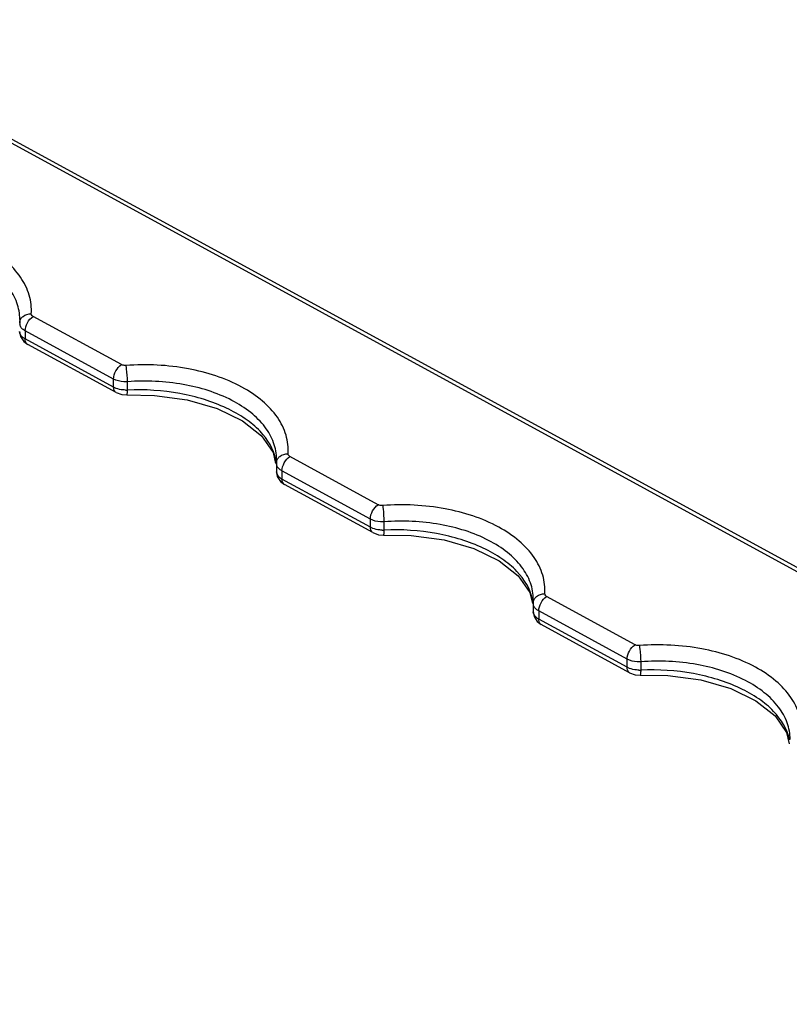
# Model space of a CAD drawing. Header units: inches. Extents: x 0 to 34, y 0 to 22.
# Tile 42 of 124: x 18.6 to 19.9, y 3.7 to 5.4. Entities that reach past the tile are written whole.
import ezdxf

# ---------------------------------------------------------------- set-up
doc = ezdxf.new("R2010")
doc.units = ezdxf.units.IN
doc.header["$LTSCALE"] = 1.87
doc.header["$MEASUREMENT"] = 0
doc.layers.get('0').update_dxf_attribs({"linetype": 'CONTINUOUS'})

msp = doc.modelspace()

# ---------------------------------------------------------------- linework, layer by layer
at = {"color": 7, "linetype": 'CONTINUOUS'}
for p, q in [((21.2397, 3.7281), (18.2339, 5.3667)), ((21.2403, 3.7208), (18.2381, 5.3575)), ((18.6141, 4.8607), (18.614, 4.859)), ((18.6143, 4.8655), (18.6141, 4.8607)), ((18.6141, 4.8607), (18.6141, 4.8607)), ((18.6143, 4.8656), (18.6143, 4.8657)), ((18.7843, 4.7901), (18.6365, 4.8707)), ((18.6233, 4.8466), (18.6233, 4.833)), ((18.7711, 4.766), (18.6233, 4.8466)), ((18.6209, 4.8289), (18.6274, 4.824)), ((18.7711, 4.7524), (18.6233, 4.833)), ((18.7752, 4.7434), (18.6274, 4.824)), ((18.7711, 4.7524), (18.7711, 4.766)), ((18.7944, 4.7477), (18.7944, 4.7615)), ((18.7752, 4.7505), (18.7711, 4.7524)), ((18.7752, 4.7434), (18.7847, 4.74)), ((18.7847, 4.74), (18.7932, 4.7394)), ((19.038, 4.6434), (19.0421, 4.6247)), ((19.0435, 4.6267), (19.0434, 4.625)), ((19.0437, 4.6314), (19.0435, 4.6266)), ((19.0435, 4.6266), (19.0435, 4.6267)), ((19.0437, 4.6315), (19.0437, 4.6316)), ((19.2137, 4.556), (19.0659, 4.6366)), ((19.0434, 4.625), (19.0434, 4.6112)), ((19.0527, 4.6125), (19.0527, 4.5989)), ((19.2005, 4.5319), (19.0527, 4.6125)), ((19.0503, 4.5948), (19.0568, 4.5899)), ((19.2005, 4.5183), (19.0527, 4.5989)), ((19.2046, 4.5093), (19.0568, 4.5899)), ((19.2005, 4.5183), (19.2005, 4.5319)), ((19.2238, 4.5137), (19.2238, 4.5274)), ((19.2046, 4.5164), (19.2005, 4.5183)), ((19.2046, 4.5093), (19.2141, 4.5059)), ((19.2141, 4.5059), (19.2226, 4.5053)), ((19.4674, 4.4093), (19.4715, 4.3906)), ((19.4731, 4.3974), (19.4729, 4.3925)), ((19.4731, 4.3974), (19.4731, 4.3975)), ((19.6431, 4.3219), (19.4952, 4.4025)), ((19.4729, 4.3926), (19.4728, 4.3909)), ((19.4728, 4.3909), (19.4728, 4.3771)), ((19.4729, 4.3925), (19.4729, 4.3926)), ((19.4821, 4.3784), (19.4821, 4.3648)), ((19.6299, 4.2978), (19.4821, 4.3784)), ((19.6299, 4.2842), (19.4821, 4.3648)), ((19.4796, 4.3607), (19.4862, 4.3558)), ((19.634, 4.2752), (19.4862, 4.3558)), ((19.6299, 4.2842), (19.6299, 4.2978)), ((19.6339, 4.2824), (19.6299, 4.2842)), ((19.6532, 4.2796), (19.6532, 4.2933)), ((19.634, 4.2752), (19.6435, 4.2718)), ((19.6435, 4.2718), (19.652, 4.2712)), ((19.8967, 4.1752), (19.9009, 4.1565))]:
    msp.add_line(p, q, dxfattribs=at)
for points in [[(18.614, 4.8453), (18.6155, 4.8372), (18.6209, 4.8289)], [(18.7932, 4.7394), (18.8393, 4.7388), (18.8944, 4.7312), (18.9443, 4.7167), (18.9865, 4.6963), (19.0186, 4.6711), (19.038, 4.6434)], [(19.0434, 4.6113), (19.0449, 4.6031), (19.0503, 4.5948)], [(19.2226, 4.5053), (19.2687, 4.5047), (19.3237, 4.4971), (19.3737, 4.4827), (19.4159, 4.4622), (19.4479, 4.437), (19.4674, 4.4093)], [(19.4728, 4.3772), (19.4743, 4.369), (19.4796, 4.3607)], [(19.652, 4.2712), (19.6981, 4.2706), (19.7531, 4.263), (19.8031, 4.2486), (19.8453, 4.2281), (19.8773, 4.203), (19.8967, 4.1752)]]:
    msp.add_lwpolyline(points, dxfattribs=at)
for centre, radius, start, end in [((18.6243, 4.8591), 0.0102, 180.0844, 192.712), ((18.7916, 4.7991), 0.0514, 269.1313, 273.0499), ((18.9698, 4.6173), 0.0739, 7.1695, 10.8534), ((18.9709, 4.6174), 0.0728, 5.8513, 7.1627), ((19.0537, 4.625), 0.0102, 180.0844, 192.712), ((19.221, 4.565), 0.0514, 269.1313, 273.0499), ((19.3992, 4.3832), 0.0739, 7.1695, 10.8534), ((19.4003, 4.3833), 0.0728, 5.8513, 7.1627), ((19.483, 4.3909), 0.0102, 180.0844, 192.712), ((19.6504, 4.3309), 0.0514, 269.1313, 273.0499)]:
    msp.add_arc(centre, radius, start, end, dxfattribs=at)
for points, knots in [([(18.6334, 4.8752), (18.6342, 4.8856), (18.6317, 4.9075), (18.6163, 4.9382), (18.5905, 4.9655), (18.542, 4.9975), (18.4643, 5.0221), (18.3973, 5.0253), (18.3626, 5.0228)], [0, 0, 0, 0, 0.091653, 0.188693, 0.296593, 0.417692, 0.695188, 1, 1, 1, 1]), ([(18.6143, 4.8657), (18.6143, 4.8752), (18.6107, 4.8948), (18.5952, 4.9219), (18.5709, 4.9459), (18.5265, 4.9739), (18.4563, 4.9953), (18.3961, 4.998), (18.365, 4.9956)], [0, 0, 0, 0, 0.091662, 0.189584, 0.298512, 0.420245, 0.697282, 1, 1, 1, 1]), ([(18.6166, 4.8676), (18.6175, 4.8688), (18.6219, 4.8733), (18.6286, 4.8752), (18.6334, 4.8752)], [0, 0, 0, 0, 0.235087, 1, 1, 1, 1]), ([(18.6365, 4.8707), (18.636, 4.871), (18.6344, 4.8719), (18.6333, 4.8738), (18.6334, 4.8752)], [0, 0, 0, 0, 0.297069, 1, 1, 1, 1]), ([(18.6233, 4.8466), (18.6233, 4.8513), (18.6264, 4.8606), (18.6325, 4.8682), (18.6365, 4.8707)], [0, 0, 0, 0, 0.500107, 1, 1, 1, 1]), ([(18.6233, 4.833), (18.6219, 4.8337), (18.6175, 4.8365), (18.614, 4.8416), (18.614, 4.8453)], [0, 0, 0, 0, 0.298387, 1, 1, 1, 1]), ([(18.6233, 4.8466), (18.6226, 4.8469), (18.6202, 4.8484), (18.6181, 4.8502), (18.6168, 4.8518)], [0, 0, 0, 0, 0.270273, 1, 1, 1, 1]), ([(18.6274, 4.824), (18.6267, 4.8243), (18.624, 4.8265), (18.6233, 4.8303), (18.6233, 4.833)], [0, 0, 0, 0, 0.217854, 1, 1, 1, 1]), ([(18.7711, 4.766), (18.7711, 4.7707), (18.7742, 4.78), (18.7803, 4.7876), (18.7843, 4.7901)], [0, 0, 0, 0, 0.500107, 1, 1, 1, 1]), ([(18.792, 4.7887), (18.79, 4.7885), (18.7873, 4.7888), (18.7848, 4.7898), (18.7843, 4.7901)], [0, 0, 0, 0, 0.769895, 1, 1, 1, 1]), ([(19.0628, 4.6411), (19.0636, 4.6515), (19.0611, 4.6734), (19.0457, 4.7041), (19.0198, 4.7314), (18.9714, 4.7634), (18.8937, 4.788), (18.8267, 4.7913), (18.792, 4.7887)], [0, 0, 0, 0, 0.091653, 0.188693, 0.296593, 0.417692, 0.695188, 1, 1, 1, 1]), ([(18.7944, 4.7615), (18.7942, 4.7687), (18.7935, 4.7778), (18.7924, 4.7868), (18.792, 4.7887)], [0, 0, 0, 0, 0.793965, 1, 1, 1, 1]), ([(18.7944, 4.7615), (18.7923, 4.7614), (18.7843, 4.7614), (18.7763, 4.7632), (18.7711, 4.766)], [0, 0, 0, 0, 0.265032, 1, 1, 1, 1]), ([(19.0437, 4.6316), (19.0437, 4.6411), (19.0401, 4.6607), (19.0246, 4.6878), (19.0003, 4.7118), (18.9558, 4.7398), (18.8857, 4.7612), (18.8254, 4.7639), (18.7944, 4.7615)], [0, 0, 0, 0, 0.091662, 0.189584, 0.298512, 0.420245, 0.697282, 1, 1, 1, 1]), ([(18.7752, 4.7434), (18.7746, 4.7437), (18.7719, 4.7459), (18.7711, 4.7497), (18.7711, 4.7524)], [0, 0, 0, 0, 0.217852, 1, 1, 1, 1]), ([(18.7909, 4.7477), (18.7895, 4.7477), (18.7842, 4.748), (18.7789, 4.7491), (18.7752, 4.7505)], [0, 0, 0, 0, 0.259323, 1, 1, 1, 1]), ([(18.7932, 4.7394), (18.7935, 4.7394), (18.7938, 4.7404), (18.7942, 4.7429), (18.7943, 4.7457), (18.7944, 4.7477)], [0, 0, 0, 0, 0.082905, 0.281562, 1, 1, 1, 1]), ([(19.0424, 4.6312), (19.039, 4.6489), (19.0226, 4.6752), (18.9908, 4.7011), (18.9591, 4.7188), (18.9223, 4.7328), (18.8673, 4.7461), (18.8236, 4.7489), (18.7944, 4.7477)], [0, 0, 0, 0, 0.185713, 0.29678, 0.420654, 0.555922, 0.699972, 1, 1, 1, 1]), ([(19.046, 4.6335), (19.0469, 4.6347), (19.0513, 4.6392), (19.058, 4.6411), (19.0628, 4.6411)], [0, 0, 0, 0, 0.235087, 1, 1, 1, 1]), ([(19.0527, 4.6125), (19.0527, 4.6172), (19.0558, 4.6265), (19.0619, 4.6341), (19.0659, 4.6366)], [0, 0, 0, 0, 0.500107, 1, 1, 1, 1]), ([(19.0659, 4.6366), (19.0654, 4.6369), (19.0638, 4.6379), (19.0627, 4.6398), (19.0628, 4.6411)], [0, 0, 0, 0, 0.297069, 1, 1, 1, 1]), ([(19.0527, 4.5989), (19.0513, 4.5996), (19.0469, 4.6024), (19.0434, 4.6075), (19.0434, 4.6112)], [0, 0, 0, 0, 0.298387, 1, 1, 1, 1]), ([(19.0527, 4.6125), (19.052, 4.6129), (19.0496, 4.6143), (19.0475, 4.6161), (19.0462, 4.6177)], [0, 0, 0, 0, 0.270273, 1, 1, 1, 1]), ([(19.0568, 4.5899), (19.0561, 4.5902), (19.0534, 4.5924), (19.0527, 4.5962), (19.0527, 4.5989)], [0, 0, 0, 0, 0.217854, 1, 1, 1, 1]), ([(19.2005, 4.5319), (19.2005, 4.5366), (19.2036, 4.5459), (19.2097, 4.5535), (19.2137, 4.556)], [0, 0, 0, 0, 0.500107, 1, 1, 1, 1]), ([(19.2214, 4.5546), (19.2194, 4.5544), (19.2167, 4.5547), (19.2142, 4.5557), (19.2137, 4.556)], [0, 0, 0, 0, 0.769895, 1, 1, 1, 1]), ([(19.4922, 4.407), (19.4929, 4.4174), (19.4905, 4.4393), (19.475, 4.47), (19.4492, 4.4973), (19.4008, 4.5293), (19.323, 4.554), (19.2561, 4.5572), (19.2214, 4.5546)], [0, 0, 0, 0, 0.091653, 0.188693, 0.296593, 0.417692, 0.695188, 1, 1, 1, 1]), ([(19.2238, 4.5274), (19.2236, 4.5346), (19.2229, 4.5437), (19.2218, 4.5527), (19.2214, 4.5546)], [0, 0, 0, 0, 0.793965, 1, 1, 1, 1]), ([(19.2238, 4.5274), (19.2217, 4.5273), (19.2137, 4.5273), (19.2056, 4.5291), (19.2005, 4.5319)], [0, 0, 0, 0, 0.265032, 1, 1, 1, 1]), ([(19.4731, 4.3975), (19.4731, 4.407), (19.4695, 4.4266), (19.454, 4.4537), (19.4297, 4.4777), (19.3852, 4.5057), (19.3151, 4.5271), (19.2548, 4.5298), (19.2238, 4.5274)], [0, 0, 0, 0, 0.091662, 0.189584, 0.298512, 0.420245, 0.697282, 1, 1, 1, 1]), ([(19.2046, 4.5093), (19.2039, 4.5096), (19.2013, 4.5118), (19.2005, 4.5156), (19.2005, 4.5183)], [0, 0, 0, 0, 0.217852, 1, 1, 1, 1]), ([(19.2203, 4.5136), (19.2189, 4.5136), (19.2136, 4.5139), (19.2082, 4.515), (19.2046, 4.5164)], [0, 0, 0, 0, 0.259323, 1, 1, 1, 1]), ([(19.2226, 4.5053), (19.2229, 4.5053), (19.2232, 4.5063), (19.2236, 4.5088), (19.2237, 4.5116), (19.2238, 4.5137)], [0, 0, 0, 0, 0.082905, 0.281562, 1, 1, 1, 1]), ([(19.4718, 4.3971), (19.4684, 4.4149), (19.452, 4.4411), (19.4202, 4.467), (19.3885, 4.4847), (19.3517, 4.4987), (19.2967, 4.512), (19.253, 4.5149), (19.2238, 4.5137)], [0, 0, 0, 0, 0.185713, 0.29678, 0.420654, 0.555922, 0.699972, 1, 1, 1, 1]), ([(19.4754, 4.3994), (19.4763, 4.4006), (19.4807, 4.4051), (19.4874, 4.407), (19.4922, 4.407)], [0, 0, 0, 0, 0.235087, 1, 1, 1, 1]), ([(19.4821, 4.3784), (19.4821, 4.3831), (19.4851, 4.3924), (19.4913, 4.4), (19.4952, 4.4025)], [0, 0, 0, 0, 0.500107, 1, 1, 1, 1]), ([(19.4952, 4.4025), (19.4948, 4.4028), (19.4932, 4.4038), (19.4921, 4.4057), (19.4922, 4.407)], [0, 0, 0, 0, 0.297069, 1, 1, 1, 1]), ([(19.4821, 4.3784), (19.4814, 4.3788), (19.479, 4.3802), (19.4768, 4.382), (19.4756, 4.3836)], [0, 0, 0, 0, 0.270273, 1, 1, 1, 1]), ([(19.4821, 4.3648), (19.4807, 4.3655), (19.4763, 4.3683), (19.4728, 4.3734), (19.4728, 4.3771)], [0, 0, 0, 0, 0.298387, 1, 1, 1, 1]), ([(19.4862, 4.3558), (19.4855, 4.3561), (19.4828, 4.3583), (19.4821, 4.3621), (19.4821, 4.3648)], [0, 0, 0, 0, 0.217854, 1, 1, 1, 1]), ([(19.6299, 4.2978), (19.6299, 4.3025), (19.633, 4.3118), (19.6391, 4.3194), (19.6431, 4.3219)], [0, 0, 0, 0, 0.500107, 1, 1, 1, 1]), ([(19.6508, 4.3205), (19.6488, 4.3203), (19.6461, 4.3206), (19.6436, 4.3216), (19.6431, 4.3219)], [0, 0, 0, 0, 0.769895, 1, 1, 1, 1]), ([(19.9216, 4.1729), (19.9223, 4.1833), (19.9199, 4.2052), (19.9044, 4.2359), (19.8786, 4.2632), (19.8302, 4.2952), (19.7524, 4.3199), (19.6855, 4.3231), (19.6508, 4.3205)], [0, 0, 0, 0, 0.091653, 0.188693, 0.296593, 0.417692, 0.695188, 1, 1, 1, 1]), ([(19.6532, 4.2933), (19.653, 4.3005), (19.6523, 4.3096), (19.6511, 4.3186), (19.6508, 4.3205)], [0, 0, 0, 0, 0.793965, 1, 1, 1, 1]), ([(19.6532, 4.2933), (19.6511, 4.2932), (19.6431, 4.2932), (19.635, 4.295), (19.6299, 4.2978)], [0, 0, 0, 0, 0.265032, 1, 1, 1, 1]), ([(19.634, 4.2752), (19.6333, 4.2755), (19.6306, 4.2778), (19.6299, 4.2815), (19.6299, 4.2842)], [0, 0, 0, 0, 0.217852, 1, 1, 1, 1]), ([(19.6497, 4.2795), (19.6483, 4.2795), (19.6429, 4.2798), (19.6376, 4.2809), (19.6339, 4.2824)], [0, 0, 0, 0, 0.259323, 1, 1, 1, 1]), ([(19.652, 4.2712), (19.6523, 4.2712), (19.6526, 4.2722), (19.653, 4.2747), (19.6531, 4.2775), (19.6532, 4.2796)], [0, 0, 0, 0, 0.082905, 0.281562, 1, 1, 1, 1]), ([(19.9025, 4.1635), (19.9025, 4.1729), (19.8989, 4.1926), (19.8834, 4.2196), (19.8591, 4.2436), (19.8146, 4.2716), (19.7445, 4.2931), (19.6842, 4.2957), (19.6532, 4.2933)], [0, 0, 0, 0, 0.091662, 0.189584, 0.298512, 0.420245, 0.697282, 1, 1, 1, 1]), ([(19.9012, 4.163), (19.8978, 4.1808), (19.8814, 4.207), (19.8496, 4.2329), (19.8179, 4.2506), (19.781, 4.2646), (19.7261, 4.2779), (19.6824, 4.2808), (19.6532, 4.2796)], [0, 0, 0, 0, 0.185713, 0.29678, 0.420654, 0.555922, 0.699972, 1, 1, 1, 1])]:
    msp.add_open_spline(points, degree=3, knots=knots, dxfattribs=at)
for points in [[(18.6141, 4.8607), (18.6143, 4.8632), (18.6152, 4.8656), (18.6166, 4.8676)], [(18.6168, 4.8518), (18.6156, 4.8533), (18.6147, 4.855), (18.6143, 4.8568)], [(19.0435, 4.6267), (19.0437, 4.6291), (19.0446, 4.6315), (19.046, 4.6335)], [(19.0462, 4.6177), (19.045, 4.6192), (19.0441, 4.6209), (19.0437, 4.6227)], [(19.4729, 4.3926), (19.4731, 4.395), (19.474, 4.3974), (19.4754, 4.3994)], [(19.4756, 4.3836), (19.4744, 4.3851), (19.4735, 4.3868), (19.4731, 4.3886)]]:
    msp.add_open_spline(points, degree=3, dxfattribs=at)

doc.saveas('drawing.dxf')
